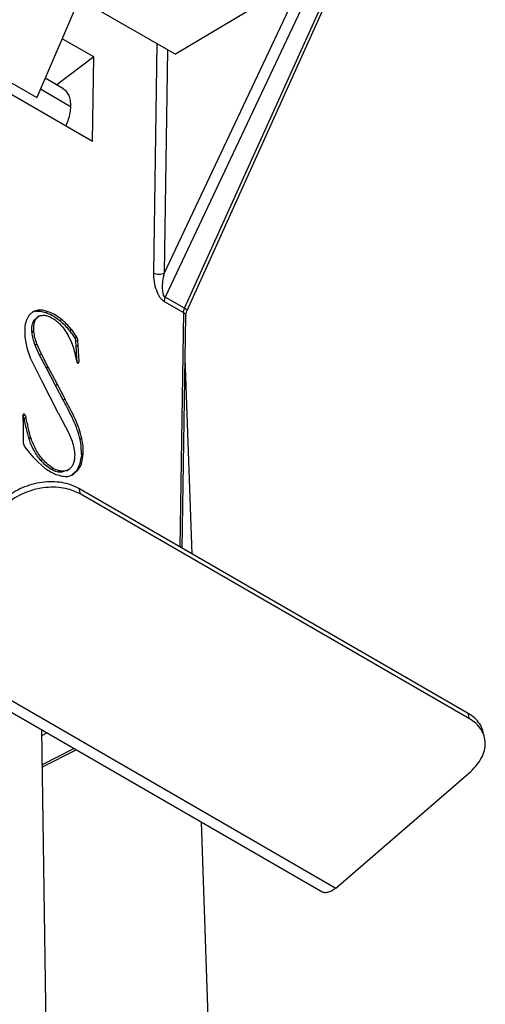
# Model space of a CAD drawing. Header units: millimetres. Extents: x 224 to 956, y 38 to 794.
# Tile 38 of 131: x 919 to 936, y 111 to 148. Entities that reach past the tile are written whole.
import ezdxf

# ---------------------------------------------------------------- set-up
doc = ezdxf.new("R2010")
doc.units = ezdxf.units.MM

msp = doc.modelspace()

# ---------------------------------------------------------------- linework, layer by layer
at = {"color": 179, "linetype": 'Continuous', "lineweight": 25}
for p, q in [((924.213, 138.477), (931.885, 154.729)), ((932.264, 154.56), (924.238, 137.556)), ((924.977, 137.13), (932.735, 154.289)), ((925.079, 137.051), (932.836, 154.21)), ((907.68, 151.462), (921.469, 143.502)), ((908.384, 151.486), (919.344, 145.159)), ((921.002, 149.007), (919.344, 145.159)), ((928.613, 149.188), (924.629, 146.816)), ((920.969, 148.929), (924.629, 146.816)), ((921.517, 146.711), (920.312, 147.406)), ((921.517, 146.711), (920.111, 145.642)), ((921.469, 143.502), (921.517, 146.711)), ((920.333, 145.513), (919.663, 145.9)), ((924.198, 137.393), (924.938, 136.966)), ((924.977, 137.13), (924.238, 137.556)), ((919.325, 137.017), (919.185, 136.983)), ((919.396, 137.057), (919.256, 137.023)), ((919.396, 137.057), (919.325, 137.017)), ((919.673, 136.974), (919.744, 137.013)), ((919.237, 136.671), (919.362, 136.785)), ((919.307, 136.71), (919.237, 136.671)), ((919.43, 136.829), (919.359, 136.789)), ((920.22, 136.666), (920.29, 136.706)), ((924.893, 127.984), (925.026, 136.843)), ((918.885, 136.386), (918.892, 136.024)), ((919.23, 136.271), (919.159, 136.231)), ((919.235, 136.245), (919.165, 136.206)), ((920.591, 136.288), (920.662, 136.328)), ((918.892, 136.024), (918.968, 135.622)), ((920.539, 136.094), (920.668, 135.832)), ((920.875, 136.028), (920.804, 135.989)), ((920.909, 135.912), (920.838, 135.872)), ((920.852, 135.674), (920.838, 135.872)), ((920.922, 135.714), (920.909, 135.912)), ((918.968, 135.622), (919.099, 135.246)), ((919.353, 135.769), (919.282, 135.73)), ((919.452, 135.347), (919.282, 135.73)), ((919.523, 135.386), (919.353, 135.769)), ((920.922, 135.714), (920.852, 135.674)), ((920.885, 135.049), (920.852, 135.674)), ((920.956, 135.089), (920.922, 135.714)), ((919.099, 135.246), (919.522, 134.377)), ((919.523, 135.386), (919.452, 135.347)), ((919.71, 134.851), (919.452, 135.347)), ((919.78, 134.89), (919.523, 135.386)), ((925.264, 127.77), (925.001, 135.216)), ((919.78, 134.89), (919.71, 134.851)), ((920.06, 134.187), (919.71, 134.851)), ((920.13, 134.226), (919.78, 134.89)), ((920.956, 135.089), (920.885, 135.049)), ((919.522, 134.377), (920.163, 133.138)), ((920.13, 134.226), (920.06, 134.187)), ((920.351, 133.631), (920.06, 134.187)), ((920.422, 133.671), (920.13, 134.226)), ((920.422, 133.671), (920.351, 133.631)), ((918.817, 133.057), (918.824, 132.638)), ((918.846, 133.096), (918.826, 133.085)), ((918.898, 133.063), (918.828, 133.024)), ((918.94, 132.957), (918.87, 132.918)), ((920.205, 133.063), (920.549, 132.398)), ((918.824, 132.638), (918.83, 132.124)), ((918.83, 132.124), (918.83, 131.992)), ((919.122, 132.189), (919.051, 132.15)), ((920.549, 132.398), (920.691, 132.07)), ((921.068, 132.167), (920.997, 132.127)), ((919.576, 131.368), (919.505, 131.329)), ((921.045, 131.556), (921.034, 131.434)), ((921.034, 131.434), (921.105, 131.474)), ((921.115, 131.596), (921.045, 131.556)), ((921.105, 131.474), (921.115, 131.596)), ((919.383, 131.274), (919.669, 131.03)), ((919.97, 131.026), (919.9, 130.987)), ((920.476, 130.938), (920.547, 130.977)), ((920.72, 130.78), (920.938, 130.98)), ((920.938, 130.98), (920.868, 130.94)), ((920.472, 130.946), (920.303, 130.882)), ((920.374, 130.921), (920.303, 130.882)), ((920.533, 130.721), (920.72, 130.78)), ((920.868, 130.94), (920.678, 130.767)), ((920.946, 130.263), (920.997, 130.055)), ((935.795, 121.691), (920.946, 130.263)), ((935.846, 121.483), (920.997, 130.055)), ((912.569, 125.083), (930.246, 114.878)), ((913.071, 125.238), (930.749, 115.033)), ((935.846, 121.483), (935.795, 121.691)), ((919.522, 121.069), (919.719, 107.923)), ((919.739, 120.944), (919.526, 120.838)), ((936.416, 120.775), (936.365, 120.983)), ((919.544, 119.634), (920.846, 120.305)), ((930.749, 115.033), (935.888, 119.479)), ((926.147, 102.698), (925.624, 117.547))]:
    msp.add_line(p, q, dxfattribs=at)
at = {"color": 8, "linetype": 'Continuous', "lineweight": 25}
for p, q in [((923.923, 147.223), (923.792, 138.483)), ((924.213, 138.477), (924.34, 146.983)), ((919.486, 145.49), (920.634, 144.827)), ((924.938, 136.966), (924.804, 128.036)), ((919.543, 119.725), (920.762, 120.354))]:
    msp.add_line(p, q, dxfattribs=at)
at = {"color": 179, "linetype": 'Continuous', "lineweight": 25}
for points, knots in [([(920.332, 145.511), (920.337, 145.509), (920.393, 145.487), (920.475, 145.399), (920.569, 145.248), (920.626, 145.055), (920.631, 144.903), (920.634, 144.827)], [0, 0, 0, 0, 0.023326, 0.267494, 0.511664, 0.755832, 1, 1, 1, 1]), ([(920.634, 144.827), (920.628, 144.747), (920.618, 144.586), (920.557, 144.333), (920.49, 144.166), (920.457, 144.086)], [0, 0, 0, 0, 0.341375, 0.682753, 1, 1, 1, 1]), ([(923.792, 138.483), (923.796, 138.371), (923.804, 138.157), (923.876, 137.876), (923.96, 137.677), (924.031, 137.555), (924.11, 137.455), (924.167, 137.414), (924.195, 137.395)], [0, 0, 0, 0, 0.3070988, 0.5833981, 0.7040571, 0.8120446, 0.9091915, 1, 1, 1, 1]), ([(923.792, 138.483), (923.823, 138.469), (923.884, 138.44), (924.002, 138.427), (924.12, 138.437), (924.182, 138.463), (924.213, 138.477)], [0, 0, 0, 0, 0.250001, 0.499992, 0.749993, 1, 1, 1, 1]), ([(924.237, 137.557), (924.23, 137.562), (924.216, 137.572), (924.191, 137.607), (924.166, 137.671), (924.149, 137.767), (924.138, 137.935), (924.153, 138.179), (924.192, 138.373), (924.213, 138.477)], [0, 0, 0, 0, 0.029682, 0.061496, 0.1373, 0.234954, 0.355274, 0.65388, 1, 1, 1, 1]), ([(924.238, 137.556), (924.227, 137.528), (924.204, 137.472), (924.2, 137.419), (924.198, 137.393)], [0, 0, 0, 0, 0.5, 1, 1, 1, 1]), ([(919.256, 137.023), (919.216, 137.001), (919.137, 136.958), (919.076, 136.887), (919.046, 136.852)], [0, 0, 0, 0, 0.504492, 1, 1, 1, 1]), ([(919.325, 137.017), (919.38, 137.02), (919.491, 137.025), (919.612, 136.991), (919.673, 136.974)], [0, 0, 0, 0, 0.5, 1, 1, 1, 1]), ([(919.744, 137.013), (919.683, 137.03), (919.562, 137.065), (919.451, 137.059), (919.396, 137.057)], [0, 0, 0, 0, 0.499999, 1, 1, 1, 1]), ([(920.29, 136.706), (920.199, 136.775), (920.017, 136.914), (919.835, 136.98), (919.744, 137.013)], [0, 0, 0, 0, 0.5, 1, 1, 1, 1]), ([(924.938, 136.966), (924.94, 136.992), (924.944, 137.045), (924.966, 137.101), (924.977, 137.13)], [0, 0, 0, 0, 0.4999737, 1, 1, 1, 1]), ([(925.026, 136.843), (925.028, 136.874), (925.034, 136.938), (925.064, 137.013), (925.079, 137.051)], [0, 0, 0, 0, 0.489583, 1, 1, 1, 1]), ([(919.046, 136.852), (919.006, 136.788), (918.927, 136.657), (918.899, 136.477), (918.885, 136.386)], [0, 0, 0, 0, 0.495518, 1, 1, 1, 1]), ([(919.159, 136.231), (919.157, 136.318), (919.153, 136.488), (919.209, 136.611), (919.237, 136.671)], [0, 0, 0, 0, 0.511101, 1, 1, 1, 1]), ([(919.23, 136.271), (919.228, 136.358), (919.224, 136.527), (919.28, 136.65), (919.307, 136.71)], [0, 0, 0, 0, 0.511098, 1, 1, 1, 1]), ([(919.307, 136.71), (919.349, 136.761), (919.433, 136.862), (919.569, 136.864), (919.637, 136.865)], [0, 0, 0, 0, 0.500001, 1, 1, 1, 1]), ([(919.637, 136.865), (919.683, 136.855), (919.779, 136.837), (919.93, 136.763), (920.081, 136.666), (920.176, 136.577), (920.223, 136.533)], [0, 0, 0, 0, 0.243712, 0.499378, 0.755274, 1, 1, 1, 1]), ([(919.673, 136.974), (919.764, 136.941), (919.947, 136.875), (920.129, 136.736), (920.22, 136.666)], [0, 0, 0, 0, 0.500001, 1, 1, 1, 1]), ([(920.22, 136.666), (920.284, 136.61), (920.413, 136.496), (920.532, 136.358), (920.591, 136.288)], [0, 0, 0, 0, 0.499999, 1, 1, 1, 1]), ([(920.662, 136.328), (920.603, 136.397), (920.484, 136.535), (920.355, 136.649), (920.29, 136.706)], [0, 0, 0, 0, 0.499999, 1, 1, 1, 1]), ([(919.165, 136.206), (919.165, 136.207), (919.165, 136.208), (919.165, 136.21), (919.163, 136.215), (919.16, 136.22), (919.158, 136.224), (919.157, 136.226), (919.157, 136.227), (919.157, 136.229), (919.157, 136.23), (919.158, 136.231), (919.159, 136.231)], [0, 0, 0, 0, 0.074819, 0.143077, 0.273222, 0.533813, 0.650178, 0.701408, 0.748943, 0.79644, 0.849902, 1, 1, 1, 1]), ([(919.235, 136.245), (919.235, 136.246), (919.236, 136.247), (919.235, 136.25), (919.234, 136.254), (919.231, 136.26), (919.228, 136.264), (919.227, 136.267), (919.227, 136.268), (919.228, 136.27), (919.229, 136.27), (919.23, 136.271)], [0, 0, 0, 0, 0.07475, 0.143169, 0.273402, 0.534089, 0.701185, 0.748862, 0.796391, 0.849889, 1, 1, 1, 1]), ([(919.353, 135.769), (919.324, 135.849), (919.267, 136.011), (919.246, 136.167), (919.235, 136.245)], [0, 0, 0, 0, 0.498088, 1, 1, 1, 1]), ([(920.223, 136.533), (920.28, 136.468), (920.397, 136.334), (920.491, 136.175), (920.539, 136.094)], [0, 0, 0, 0, 0.488074, 1, 1, 1, 1]), ([(920.804, 135.989), (920.771, 136.042), (920.706, 136.148), (920.629, 136.242), (920.591, 136.288)], [0, 0, 0, 0, 0.504128, 1, 1, 1, 1]), ([(920.875, 136.028), (920.842, 136.082), (920.777, 136.187), (920.7, 136.281), (920.662, 136.328)], [0, 0, 0, 0, 0.504131, 1, 1, 1, 1]), ([(919.282, 135.73), (919.254, 135.81), (919.197, 135.972), (919.175, 136.128), (919.165, 136.206)], [0, 0, 0, 0, 0.4980853, 1, 1, 1, 1]), ([(920.838, 135.872), (920.836, 135.891), (920.832, 135.919), (920.82, 135.96), (920.81, 135.979), (920.804, 135.989)], [0, 0, 0, 0, 0.493801, 0.739879, 1, 1, 1, 1]), ([(920.909, 135.912), (920.907, 135.93), (920.903, 135.959), (920.891, 135.999), (920.88, 136.018), (920.875, 136.028)], [0, 0, 0, 0, 0.493799, 0.739902, 1, 1, 1, 1]), ([(920.668, 135.832), (920.703, 135.737), (920.772, 135.547), (920.81, 135.359), (920.829, 135.266)], [0, 0, 0, 0, 0.502199, 1, 1, 1, 1]), ([(920.829, 135.266), (920.834, 135.235), (920.845, 135.174), (920.864, 135.112), (920.873, 135.081)], [0, 0, 0, 0, 0.504696, 1, 1, 1, 1]), ([(920.873, 135.081), (920.876, 135.077), (920.88, 135.067), (920.89, 135.055), (920.901, 135.045), (920.909, 135.041), (920.912, 135.039)], [0, 0, 0, 0, 0.250009, 0.500005, 0.749997, 1, 1, 1, 1]), ([(920.912, 135.039), (920.918, 135.039), (920.93, 135.04), (920.944, 135.05), (920.953, 135.067), (920.955, 135.081), (920.956, 135.089)], [0, 0, 0, 0, 0.250001, 0.500004, 0.750016, 1, 1, 1, 1]), ([(920.997, 132.127), (920.965, 132.252), (920.9, 132.504), (920.736, 132.883), (920.55, 133.258), (920.418, 133.507), (920.351, 133.631)], [0, 0, 0, 0, 0.245158, 0.492809, 0.745397, 1, 1, 1, 1]), ([(921.068, 132.167), (921.036, 132.292), (920.97, 132.543), (920.807, 132.922), (920.621, 133.297), (920.488, 133.546), (920.422, 133.671)], [0, 0, 0, 0, 0.2451598, 0.492809, 0.7453988, 1, 1, 1, 1]), ([(918.828, 133.024), (918.826, 133.027), (918.822, 133.031), (918.816, 133.038), (918.812, 133.04), (918.81, 133.041)], [0, 0, 0, 0, 0.3442471, 0.6783517, 1, 1, 1, 1]), ([(918.846, 133.096), (918.842, 133.095), (918.834, 133.094), (918.823, 133.082), (918.819, 133.067), (918.817, 133.057)], [0, 0, 0, 0, 0.244225, 0.489267, 1, 1, 1, 1]), ([(918.87, 132.918), (918.866, 132.936), (918.86, 132.962), (918.848, 132.995), (918.837, 133.012), (918.831, 133.02), (918.828, 133.024)], [0, 0, 0, 0, 0.4903102, 0.7377251, 0.864717, 1, 1, 1, 1]), ([(918.898, 133.063), (918.896, 133.066), (918.893, 133.071), (918.885, 133.079), (918.869, 133.089), (918.856, 133.093), (918.846, 133.096)], [0, 0, 0, 0, 0.121122, 0.238701, 0.479918, 1, 1, 1, 1]), ([(919.051, 132.15), (919.016, 132.278), (918.944, 132.536), (918.894, 132.79), (918.87, 132.918)], [0, 0, 0, 0, 0.498108, 1, 1, 1, 1]), ([(918.94, 132.957), (918.937, 132.975), (918.931, 133.002), (918.919, 133.034), (918.908, 133.052), (918.902, 133.059), (918.898, 133.063)], [0, 0, 0, 0, 0.4903, 0.737736, 0.864704, 1, 1, 1, 1]), ([(919.122, 132.189), (919.086, 132.318), (919.015, 132.576), (918.965, 132.83), (918.94, 132.957)], [0, 0, 0, 0, 0.498112, 1, 1, 1, 1]), ([(920.163, 133.138), (920.171, 133.125), (920.183, 133.107), (920.197, 133.085), (920.203, 133.073), (920.204, 133.066), (920.205, 133.063)], [0, 0, 0, 0, 0.5191101, 0.7601293, 0.8775421, 1, 1, 1, 1]), ([(919.505, 131.329), (919.457, 131.386), (919.359, 131.504), (919.237, 131.712), (919.13, 131.929), (919.077, 132.077), (919.051, 132.15)], [0, 0, 0, 0, 0.242155, 0.494697, 0.750556, 1, 1, 1, 1]), ([(919.576, 131.368), (919.528, 131.426), (919.43, 131.544), (919.307, 131.751), (919.2, 131.968), (919.148, 132.116), (919.122, 132.189)], [0, 0, 0, 0, 0.242156, 0.494699, 0.750559, 1, 1, 1, 1]), ([(921.045, 131.556), (921.046, 131.649), (921.049, 131.831), (921.014, 132.029), (920.997, 132.127)], [0, 0, 0, 0, 0.505973, 1, 1, 1, 1]), ([(921.115, 131.596), (921.117, 131.688), (921.119, 131.87), (921.085, 132.069), (921.068, 132.167)], [0, 0, 0, 0, 0.505971, 1, 1, 1, 1]), ([(918.83, 131.992), (918.832, 131.979), (918.836, 131.953), (918.856, 131.9), (918.879, 131.865), (918.895, 131.841)], [0, 0, 0, 0, 0.2541352, 0.5025901, 1, 1, 1, 1]), ([(918.895, 131.841), (918.972, 131.74), (919.127, 131.537), (919.298, 131.362), (919.383, 131.274)], [0, 0, 0, 0, 0.4999994, 1, 1, 1, 1]), ([(920.691, 132.07), (920.719, 131.977), (920.776, 131.785), (920.786, 131.607), (920.791, 131.516)], [0, 0, 0, 0, 0.488868, 1, 1, 1, 1]), ([(919.97, 131.026), (919.901, 131.073), (919.764, 131.164), (919.638, 131.301), (919.576, 131.368)], [0, 0, 0, 0, 0.506755, 1, 1, 1, 1]), ([(920.791, 131.516), (920.788, 131.456), (920.782, 131.338), (920.748, 131.243), (920.732, 131.196)], [0, 0, 0, 0, 0.509997, 1, 1, 1, 1]), ([(920.868, 130.94), (920.908, 131.01), (920.988, 131.151), (921.019, 131.339), (921.034, 131.434)], [0, 0, 0, 0, 0.495996, 1, 1, 1, 1]), ([(920.938, 130.98), (920.978, 131.05), (921.059, 131.19), (921.089, 131.379), (921.105, 131.474)], [0, 0, 0, 0, 0.495996, 1, 1, 1, 1]), ([(919.9, 130.987), (919.83, 131.033), (919.693, 131.125), (919.567, 131.261), (919.505, 131.329)], [0, 0, 0, 0, 0.506755, 1, 1, 1, 1]), ([(919.669, 131.03), (919.737, 130.983), (919.873, 130.89), (920.009, 130.831), (920.077, 130.801)], [0, 0, 0, 0, 0.5, 1, 1, 1, 1]), ([(920.303, 130.882), (920.24, 130.882), (920.112, 130.882), (919.971, 130.952), (919.9, 130.987)], [0, 0, 0, 0, 0.494354, 1, 1, 1, 1]), ([(920.374, 130.921), (920.31, 130.921), (920.183, 130.922), (920.042, 130.991), (919.97, 131.026)], [0, 0, 0, 0, 0.494353, 1, 1, 1, 1]), ([(920.732, 131.196), (920.714, 131.157), (920.678, 131.078), (920.562, 130.971), (920.449, 130.941), (920.374, 130.921)], [0, 0, 0, 0, 0.247145, 0.500883, 1, 1, 1, 1]), ([(920.077, 130.801), (920.156, 130.775), (920.314, 130.724), (920.46, 130.722), (920.533, 130.721)], [0, 0, 0, 0, 0.502958, 1, 1, 1, 1]), ([(920.946, 130.263), (920.848, 130.312), (920.653, 130.41), (920.304, 130.494), (919.931, 130.526), (919.544, 130.502), (919.157, 130.423), (918.788, 130.292), (918.445, 130.116), (918.254, 129.967), (918.159, 129.892)], [0, 0, 0, 0, 0.125, 0.25, 0.375, 0.5, 0.625, 0.750001, 0.874999, 1, 1, 1, 1]), ([(920.997, 130.055), (920.899, 130.104), (920.704, 130.202), (920.355, 130.286), (919.983, 130.318), (919.595, 130.294), (919.208, 130.215), (918.839, 130.084), (918.496, 129.908), (918.306, 129.759), (918.211, 129.684)], [0, 0, 0, 0, 0.125, 0.25, 0.375, 0.5, 0.625, 0.749999, 0.874999, 1, 1, 1, 1]), ([(936.22, 80.098), (936.247, 80.604), (936.304, 81.711), (936.229, 83.419), (936.026, 85.218), (935.682, 87.011), (935.204, 88.793), (934.593, 90.55), (933.855, 92.28), (932.993, 93.98), (932.005, 95.656), (930.886, 97.317), (929.635, 98.957), (928.252, 100.574), (926.747, 102.154), (925.124, 103.694), (923.395, 105.183), (921.566, 106.618), (919.643, 107.998), (917.619, 109.329), (915.484, 110.616), (913.241, 111.855), (910.892, 113.043), (908.454, 114.171), (905.933, 115.235), (903.348, 116.229), (900.708, 117.151), (898.016, 118.001), (895.264, 118.783), (892.439, 119.5), (889.545, 120.149), (886.587, 120.728), (883.587, 121.231), (880.552, 121.658), (877.506, 122.005), (874.455, 122.273), (871.405, 122.464), (868.344, 122.578), (865.258, 122.617), (862.154, 122.578), (859.038, 122.459), (855.933, 122.261), (852.846, 121.984), (849.802, 121.632), (846.805, 121.206), (843.861, 120.708), (840.957, 120.138), (838.081, 119.492), (835.239, 118.77), (832.438, 117.971), (829.701, 117.103), (827.033, 116.165), (824.454, 115.167), (821.967, 114.112), (819.579, 113.001), (817.268, 111.835), (815.804, 111.011), (815.072, 110.599)], [0, 0, 0, 0, 0.0154856, 0.0338632, 0.0522408, 0.0706183, 0.0889959, 0.1073735, 0.125423, 0.1434724, 0.1615219, 0.1795713, 0.1979489, 0.2163265, 0.2347041, 0.2530816, 0.2714592, 0.2895087, 0.3075581, 0.3256076, 0.3436571, 0.3620346, 0.3804122, 0.3987898, 0.4171674, 0.435545, 0.4535944, 0.4716439, 0.4896933, 0.5077428, 0.5261204, 0.544498, 0.5628755, 0.5812531, 0.5996307, 0.6176802, 0.6357296, 0.6537791, 0.6718285, 0.6902061, 0.7085837, 0.7269613, 0.7453388, 0.7637164, 0.7817659, 0.7998153, 0.8178648, 0.8359143, 0.8542918, 0.8726694, 0.891047, 0.9094246, 0.9278022, 0.9458516, 0.9639011, 0.9819505, 1, 1, 1, 1]), ([(915.445, 51.839), (928.749, 59.52), (936.225, 69.938), (936.225, 91.662), (928.749, 102.08), (902.14, 117.442), (884.093, 121.757), (846.461, 121.757), (828.414, 117.442), (815.109, 109.761)], [0, 0, 0, 0, 0.25, 0.25, 0.5, 0.5, 0.75, 0.75, 1, 1, 1, 1]), ([(936.358, 120.981), (936.356, 121), (936.341, 121.11), (936.239, 121.292), (936.058, 121.518), (935.883, 121.633), (935.795, 121.691)], [0, 0, 0, 0, 0.064312, 0.376207, 0.688104, 1, 1, 1, 1]), ([(935.888, 119.479), (935.973, 119.56), (936.142, 119.721), (936.317, 119.994), (936.425, 120.276), (936.457, 120.56), (936.413, 120.833), (936.294, 121.085), (936.109, 121.309), (935.934, 121.425), (935.846, 121.483)], [0, 0, 0, 0, 0.125001, 0.250001, 0.375, 0.5, 0.625, 0.75, 0.875, 1, 1, 1, 1]), ([(924.931, 74.156), (925.002, 74.36), (925.248, 75.059), (925.55, 76.266), (925.838, 77.772), (926.007, 79.285), (926.064, 80.809), (926.006, 82.343), (925.83, 83.883), (925.536, 85.417), (925.126, 86.942), (924.604, 88.446), (923.972, 89.927), (923.234, 91.381), (922.389, 92.816), (921.431, 94.238), (920.36, 95.642), (919.177, 97.025), (917.889, 98.378), (916.499, 99.696), (915.019, 100.97), (913.454, 102.199), (911.808, 103.38), (910.076, 104.519), (908.249, 105.62), (906.329, 106.681), (904.318, 107.698), (902.232, 108.663), (900.074, 109.574), (897.862, 110.424), (895.601, 111.213), (893.298, 111.941), (890.943, 112.61), (888.525, 113.224), (886.048, 113.78), (883.516, 114.275), (880.948, 114.706), (878.351, 115.071), (875.744, 115.368), (873.132, 115.597), (870.522, 115.761), (867.902, 115.859), (865.261, 115.892), (862.604, 115.858), (859.937, 115.756), (857.28, 115.587), (854.638, 115.35), (852.032, 115.049), (849.467, 114.684), (846.947, 114.258), (844.462, 113.77), (842, 113.217), (839.568, 112.599), (837.171, 111.916), (834.828, 111.172), (832.544, 110.37), (830.337, 109.516), (828.209, 108.612), (826.164, 107.661), (824.187, 106.664), (822.934, 105.958), (822.308, 105.606)], [0, 0, 0, 0, 0.006991, 0.023952, 0.040914, 0.057875, 0.074837, 0.092106, 0.109376, 0.126646, 0.143915, 0.161185, 0.178146, 0.195108, 0.212069, 0.22903, 0.2463, 0.26357, 0.28084, 0.298109, 0.315379, 0.33234, 0.349302, 0.366263, 0.383224, 0.400494, 0.417764, 0.435033, 0.452303, 0.469573, 0.486534, 0.503496, 0.520457, 0.537418, 0.554688, 0.571958, 0.589227, 0.606497, 0.623767, 0.640728, 0.657689, 0.674651, 0.691612, 0.708882, 0.726152, 0.743421, 0.760691, 0.777961, 0.794922, 0.811883, 0.828845, 0.845806, 0.863076, 0.880345, 0.897615, 0.914885, 0.932155, 0.949116, 0.966077, 0.983039, 1, 1, 1, 1]), ([(822.497, 104.68), (822.673, 104.781), (823.024, 104.982), (823.559, 105.279), (824.1, 105.573), (824.647, 105.863), (825.384, 106.244), (826.134, 106.617), (827.466, 107.256), (829.223, 108.048), (831.652, 109.035), (834.161, 109.952), (837.607, 111.079), (842.088, 112.303), (847.687, 113.459), (853.455, 114.293), (859.337, 114.797), (865.277, 114.966), (871.217, 114.797), (877.099, 114.293), (882.867, 113.459), (888.467, 112.303), (893.842, 110.835), (898.943, 109.07), (903.719, 107.025), (908.126, 104.72), (912.119, 102.176), (915.662, 99.418), (918.719, 96.474), (921.262, 93.371), (923.265, 90.138), (924.71, 86.808), (925.582, 83.412), (925.874, 79.983), (925.582, 76.555), (924.71, 73.159), (923.265, 69.829), (921.262, 66.596), (919.142, 64.01), (917.191, 62.021), (915.601, 60.572), (913.891, 59.17), (912.367, 58.043), (911.093, 57.168), (910.109, 56.526), (909.1, 55.898), (908.405, 55.491), (908.057, 55.287)], [0, 0, 0, 0, 0.00391, 0.007817, 0.011724, 0.01563, 0.019536, 0.027351, 0.03126, 0.046889, 0.062518, 0.078147, 0.093775, 0.125023, 0.156272, 0.18752, 0.218768, 0.250016, 0.281264, 0.312512, 0.34376, 0.375008, 0.406256, 0.437504, 0.468752, 0.5, 0.531248, 0.562496, 0.593744, 0.624993, 0.656241, 0.687489, 0.718737, 0.749985, 0.781233, 0.812481, 0.843729, 0.874977, 0.906225, 0.921854, 0.937483, 0.953111, 0.96874, 0.976557, 0.98437, 0.992183, 1, 1, 1, 1]), ([(907.703, 55.491), (915.151, 59.79), (920.507, 65.146), (925.958, 76.891), (925.958, 83.075), (920.507, 94.821), (915.151, 100.177), (900.256, 108.775), (890.979, 111.867), (870.633, 115.014), (859.921, 115.014), (839.575, 111.867), (830.298, 108.775), (822.851, 104.476)], [0, 0, 0, 0, 0.1666667, 0.1666667, 0.3333333, 0.3333333, 0.5, 0.5, 0.6666667, 0.6666667, 0.8333333, 0.8333333, 1, 1, 1, 1]), ([(930.749, 115.033), (930.696, 114.992), (930.59, 114.911), (930.432, 114.858), (930.314, 114.848), (930.263, 114.877), (930.25, 114.885)], [0, 0, 0, 0, 0.299218, 0.598425, 0.897643, 1, 1, 1, 1])]:
    msp.add_open_spline(points, degree=3, knots=knots, dxfattribs=at)
at = {"color": 8, "linetype": 'Continuous', "lineweight": 25}
for points, knots in [([(925.078, 137.052), (925.079, 137.054), (925.08, 137.058), (925.067, 137.071), (925.039, 137.093), (925.002, 137.115), (924.977, 137.13)], [0, 0, 0, 0, 0.180003, 0.395691, 0.606974, 1, 1, 1, 1]), ([(924.938, 136.966), (924.962, 136.949), (924.998, 136.923), (925.02, 136.88), (925.028, 136.856), (925.026, 136.844), (925.025, 136.843)], [0, 0, 0, 0, 0.468892, 0.720882, 0.978098, 1, 1, 1, 1])]:
    msp.add_open_spline(points, degree=3, knots=knots, dxfattribs=at)

doc.saveas('drawing.dxf')
